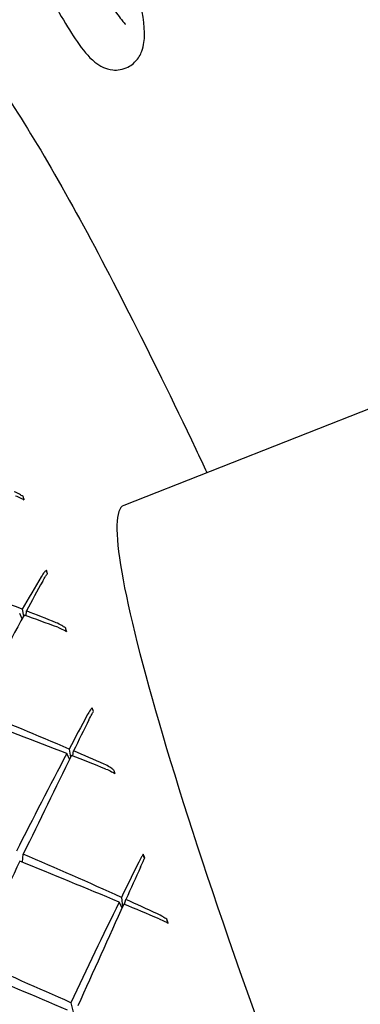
# Model space of a CAD drawing. Header units: inches. Extents: x 24 to 1128, y -74 to 748.
# Tile 77 of 256: x 394.794 to 395.122, y 205.493 to 206.44. Entities that reach past the tile are written whole.
import ezdxf

# ---------------------------------------------------------------- set-up
doc = ezdxf.new("R2010")
doc.units = ezdxf.units.IN
doc.header["$LTSCALE"] = 32
doc.header["$MEASUREMENT"] = 0
doc.layers.add('Visible (ANSI)', color=7, linetype='Continuous', lineweight=30)

msp = doc.modelspace()

# ---------------------------------------------------------------- linework, layer by layer
at = {"layer": 'Visible (ANSI)'}
for p, q in [((395.63416, 206.26408), (394.89427, 205.97311)), ((394.82079, 205.9074), (394.81969, 205.9107)), ((394.79627, 205.8639), (394.79399, 205.86907)), ((394.7964, 205.87321), (394.79764, 205.8664)), ((394.80012, 205.86688), (394.80048, 205.87162)), ((394.86495, 205.77481), (394.86375, 205.77842)), ((394.84167, 205.73872), (394.84291, 205.73091)), ((394.84508, 205.73213), (394.84586, 205.73692)), ((394.84194, 205.72894), (394.83937, 205.73437)), ((394.79668, 205.62989), (394.79749, 205.63768)), ((394.91425, 205.63361), (394.91297, 205.63751)), ((394.89194, 205.59606), (394.89302, 205.587)), ((394.8926, 205.58608), (394.88975, 205.59156)), ((394.89477, 205.58947), (394.89624, 205.59412)), ((394.93677, 205.57132), (394.93555, 205.57503)), ((394.84322, 205.49478), (394.84614, 205.4831))]:
    msp.add_line(p, q, dxfattribs=at)
for centre, major_axis, ratio, start_param, end_param in [((394.90429, 205.67367), (-0.21322, 0.73036), 0.023992, 1.128758, 1.133354), ((395.16876, 205.27514), (0.27448, -0.69797), 0.086988, 3.141593, 6.283185), ((394.98064, 205.43417), (0.29681, -0.84783), 0.007452, 2.160449, 2.165047), ((394.74231, 205.10744), (-1.39338, 0.68968), 0.465095, 4.90082, 4.963415), ((395.07371, 205.23776), (-0.74284, -1.5664), 0.312569, 4.424993, 4.446626), ((394.74231, 205.10744), (-0.734, -1.61326), 0.162703, 4.274124, 4.294275), ((394.74231, 205.10744), (-1.39338, 0.68968), 0.465095, 4.877814, 4.897965), ((394.74231, 205.10744), (-0.734, -1.61326), 0.162703, 4.29713, 4.359725), ((395.07371, 205.23776), (-1.50833, 0.70252), 0.287354, 5.005814, 5.027447), ((394.91791, 205.62527), (-0.23254, 0.76024), 0.012108, 1.259882, 1.264479), ((394.74231, 205.10744), (-1.44915, 0.69543), 0.383329, 4.82683, 4.889425), ((395.00548, 205.36539), (0.31322, -0.85919), 0.010338, 2.063896, 2.068494), ((395.07371, 205.23776), (-1.54736, 0.70665), 0.214966, 4.961544, 5.022572), ((395.07371, 205.23776), (-0.74019, -1.5918), 0.24529, 4.48631, 4.507943), ((394.74231, 205.10744), (-0.72635, -1.62221), 0.097626, 4.337818, 4.357969), ((394.74231, 205.10744), (-1.44915, 0.69543), 0.383329, 4.803824, 4.823975), ((395.07371, 205.23776), (-0.74019, -1.5918), 0.24529, 4.510798, 4.571826), ((394.74231, 205.10744), (-0.72635, -1.62221), 0.097626, 4.360824, 4.423419), ((395.07371, 205.23776), (-1.54736, 0.70665), 0.214966, 4.937055, 4.958689), ((394.93479, 205.57024), (-0.25297, 0.78894), 0.003212, 1.380193, 1.384791), ((394.74231, 205.10744), (-1.49726, 0.7012), 0.306316, 4.755789, 4.818384), ((395.03196, 205.29477), (0.32715, -0.86334), 0.011993, 1.969886, 1.974485), ((394.74231, 205.10744), (-0.72635, -1.62221), 0.097626, 4.427841, 4.488869), ((395.07371, 205.23776), (-1.57931, 0.70873), 0.14535, 4.894024, 4.955052), ((395.07371, 205.23776), (-0.73555, -1.60983), 0.179345, 4.548832, 4.570465), ((394.74231, 205.10744), (-0.716, -1.62403), 0.032625, 4.402303, 4.422454), ((395.07371, 205.23776), (-0.73555, -1.60983), 0.179345, 4.57332, 4.634348), ((394.74231, 205.10744), (-0.716, -1.62403), 0.032625, 4.425309, 4.487904), ((395.07371, 205.23776), (-1.57931, 0.70873), 0.14535, 4.869536, 4.891169), ((394.74231, 205.10744), (-1.49726, 0.7012), 0.306316, 4.732783, 4.752934), ((394.95461, 205.50959), (-0.27349, 0.8149), 0.003218, 4.787105, 4.791701), ((394.74231, 205.10744), (-1.5381, 0.70578), 0.233099, 4.753666, 4.814694), ((395.07371, 205.23776), (-1.60426, 0.70832), 0.077803, 4.892918, 4.95302)]:
    msp.add_ellipse(centre, major_axis=major_axis, ratio=ratio, start_param=start_param, end_param=end_param, dxfattribs=at)
for points, knots in [([(394.58608, 207.1034), (394.58594, 207.09158), (394.58816, 207.07828), (394.59668, 207.03927), (394.60405, 207.01221), (394.62278, 206.95109), (394.63385, 206.91766), (394.65876, 206.84673), (394.67257, 206.8093), (394.70159, 206.73397), (394.7168, 206.69609), (394.74713, 206.62359), (394.76225, 206.58898), (394.79095, 206.52635), (394.80452, 206.49839), (394.82905, 206.45141), (394.83984, 206.43273), (394.85489, 206.41107), (394.85956, 206.40487), (394.86867, 206.39754), (394.87118, 206.39576), (394.8771, 206.39316), (394.87999, 206.39221), (394.88795, 206.39144), (394.89348, 206.39221), (394.90213, 206.3966), (394.90527, 206.39953), (394.91007, 206.40585), (394.91137, 206.40911), (394.91409, 206.41806), (394.91415, 206.42277), (394.9138, 206.43995), (394.91132, 206.45412), (394.90213, 206.4945), (394.89452, 206.52194), (394.88091, 206.56586), (394.87681, 206.57868), (394.87241, 206.59201)], [1.22173, 1.22173, 1.22173, 1.22173, 1.506325, 1.506325, 1.854354, 1.854354, 2.180255, 2.180255, 2.502796, 2.502796, 2.82455, 2.82455, 3.146543, 3.146543, 3.470197, 3.470197, 3.801032, 3.801032, 4.001201, 4.001201, 4.065346, 4.065346, 4.108346, 4.108346, 4.160923, 4.160923, 4.205464, 4.205464, 4.262041, 4.262041, 4.383737, 4.383737, 4.672025, 4.672025, 5.016325, 5.016325, 5.148721, 5.148721, 5.148721, 5.148721]), ([(394.63295, 207.10286), (394.63292, 207.10022), (394.63338, 207.0944), (394.63663, 207.07489), (394.6404, 207.05834), (394.65189, 207.01578), (394.66003, 206.98878), (394.67987, 206.92797), (394.69163, 206.89402), (394.71752, 206.82295), (394.73165, 206.78584), (394.76079, 206.71237), (394.77581, 206.67602), (394.80514, 206.60792), (394.81946, 206.57616), (394.84582, 206.52066), (394.8579, 206.49685), (394.87812, 206.46028), (394.8866, 206.44701), (394.8939, 206.43774), (394.89548, 206.43615), (394.89585, 206.43584), (394.89586, 206.43582), (394.89586, 206.43582)], [1.22173, 1.22173, 1.22173, 1.22173, 1.398923, 1.398923, 1.67344, 1.67344, 1.982156, 1.982156, 2.29818, 2.29818, 2.616083, 2.616083, 2.934351, 2.934351, 3.252025, 3.252025, 3.567171, 3.567171, 3.871352, 3.871352, 3.986291, 3.986291, 3.998632, 3.998632, 3.998632, 3.998632]), ([(394.71004, 206.43613), (394.72364, 206.43572), (394.73411, 206.4261), (394.77173, 206.3844), (394.80333, 206.3356), (394.87739, 206.20267), (394.9187, 206.12147), (394.96711, 206.01971), (394.97068, 206.01218), (394.97427, 206.00457)], [2.2670166, 2.2670166, 2.2670166, 2.2670166, 2.4572469, 2.4572469, 2.8039003, 2.8039003, 3.1261469, 3.1261469, 3.1515987, 3.1515987, 3.1515987, 3.1515987]), ([(394.19108, 206.23124), (394.1815, 206.2202), (394.18089, 206.20415), (394.18394, 206.14229), (394.195, 206.08334), (394.23281, 205.93298), (394.2587, 205.84376), (394.32274, 205.64237), (394.36083, 205.53034), (394.44541, 205.29454), (394.49188, 205.17084), (394.58852, 204.92419), (394.63867, 204.80129), (394.7376, 204.56867), (394.78636, 204.459), (394.8776, 204.26391), (394.92006, 204.17854), (394.99456, 204.04048), (395.02646, 203.98801), (395.07275, 203.92666), (395.08702, 203.90965), (395.10599, 203.90907)], [4.09893, 4.09893, 4.09893, 4.09893, 4.305817, 4.305817, 4.646681, 4.646681, 4.968729, 4.968729, 5.289332, 5.289332, 5.609624, 5.609624, 5.929847, 5.929847, 6.250127, 6.250127, 6.570681, 6.570681, 6.89245, 6.89245, 7.157761, 7.157761, 7.157761, 7.157761]), ([(394.79724, 205.98148), (394.79612, 205.98232), (394.79493, 205.98313), (394.79224, 205.98474), (394.79029, 205.98567), (394.78869, 205.98624)], [0.16522487, 0.16522487, 0.16522487, 0.16522487, 0.17521332, 0.17521332, 0.19037018, 0.19037018, 0.19037018, 0.19037018]), ([(394.78994, 205.98225), (394.79152, 205.98175), (394.79349, 205.98094), (394.79608, 205.97962), (394.79711, 205.97904), (394.79809, 205.97843)], [0, 0, 0, 0, 0.01468772, 0.01468772, 0.02281833, 0.02281833, 0.02281833, 0.02281833]), ([(394.81969, 205.9107), (394.81907, 205.91016), (394.81843, 205.90951), (394.81685, 205.90767), (394.81567, 205.906), (394.81475, 205.90444)], [0.15983274, 0.15983274, 0.15983274, 0.15983274, 0.16796335, 0.16796335, 0.18265107, 0.18265107, 0.18265107, 0.18265107]), ([(394.81613, 205.90019), (394.81703, 205.90182), (394.81811, 205.90361), (394.81958, 205.90581), (394.82023, 205.9067), (394.82084, 205.90747)], [0, 0, 0, 0, 0.01515687, 0.01515687, 0.02514531, 0.02514531, 0.02514531, 0.02514531]), ([(394.838, 205.85517), (394.83687, 205.85602), (394.83566, 205.85685), (394.83291, 205.85853), (394.8309, 205.85955), (394.82925, 205.86021)], [0.16538083, 0.16538083, 0.16538083, 0.16538083, 0.17536928, 0.17536928, 0.19052615, 0.19052615, 0.19052615, 0.19052615]), ([(394.8307, 205.85585), (394.83233, 205.85526), (394.83435, 205.85438), (394.83698, 205.85302), (394.83802, 205.85243), (394.83901, 205.85183)], [0, 0, 0, 0, 0.01468772, 0.01468772, 0.02281833, 0.02281833, 0.02281833, 0.02281833]), ([(394.86375, 205.77842), (394.86318, 205.77778), (394.86258, 205.77703), (394.8611, 205.77497), (394.85999, 205.77316), (394.85911, 205.77152)], [0.15981607, 0.15981607, 0.15981607, 0.15981607, 0.16794668, 0.16794668, 0.1826344, 0.1826344, 0.1826344, 0.1826344]), ([(394.86068, 205.76696), (394.86153, 205.76867), (394.86254, 205.7706), (394.8639, 205.77304), (394.86449, 205.77406), (394.86503, 205.77495)], [0, 0, 0, 0, 0.01515687, 0.01515687, 0.02514531, 0.02514531, 0.02514531, 0.02514531]), ([(394.88437, 205.71891), (394.88323, 205.71974), (394.882, 205.72058), (394.87921, 205.72229), (394.87716, 205.72338), (394.87546, 205.72412)], [0.16522487, 0.16522487, 0.16522487, 0.16522487, 0.17521332, 0.17521332, 0.19037018, 0.19037018, 0.19037018, 0.19037018]), ([(394.87708, 205.71946), (394.87875, 205.71879), (394.88081, 205.71786), (394.88347, 205.7165), (394.88452, 205.71592), (394.88551, 205.71534)], [0, 0, 0, 0, 0.01468772, 0.01468772, 0.02281833, 0.02281833, 0.02281833, 0.02281833]), ([(394.91297, 205.63751), (394.91244, 205.63677), (394.91189, 205.63593), (394.91051, 205.63367), (394.90946, 205.63175), (394.90862, 205.63005)], [0.15981607, 0.15981607, 0.15981607, 0.15981607, 0.16794668, 0.16794668, 0.1826344, 0.1826344, 0.1826344, 0.1826344]), ([(394.91034, 205.62524), (394.91114, 205.62702), (394.91209, 205.62907), (394.91334, 205.63172), (394.91388, 205.63285), (394.91437, 205.63386)], [0, 0, 0, 0, 0.01515687, 0.01515687, 0.02514531, 0.02514531, 0.02514531, 0.02514531]), ([(394.93555, 205.57503), (394.93441, 205.57584), (394.93317, 205.57665), (394.93035, 205.57836), (394.92826, 205.57948), (394.92653, 205.58028)], [0.16538083, 0.16538083, 0.16538083, 0.16538083, 0.17536928, 0.17536928, 0.19052615, 0.19052615, 0.19052615, 0.19052615]), ([(394.92829, 205.57541), (394.93, 205.57468), (394.93209, 205.57373), (394.93477, 205.57239), (394.93582, 205.57184), (394.93681, 205.5713)], [0, 0, 0, 0, 0.01468772, 0.01468772, 0.02281833, 0.02281833, 0.02281833, 0.02281833])]:
    msp.add_open_spline(points, degree=3, knots=knots, dxfattribs=at)

doc.saveas('drawing.dxf')
